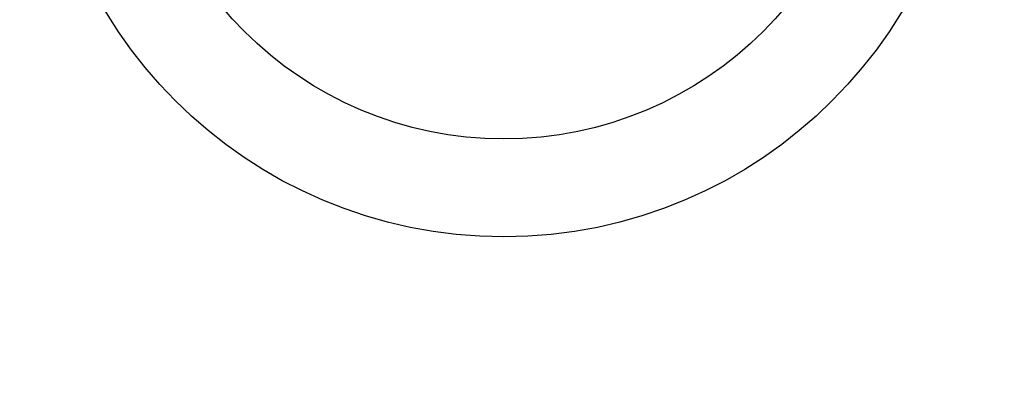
# Model space of a CAD drawing. Header units: millimetres. Extents: x 6 to 273, y 6 to 210.
# Tile 7 of 75: x 42.16 to 46.19, y 50.72 to 52.23. Entities that reach past the tile are written whole.
import ezdxf

# ---------------------------------------------------------------- set-up
doc = ezdxf.new("R2010")
doc.units = ezdxf.units.MM

msp = doc.modelspace()

# ---------------------------------------------------------------- linework, layer by layer
for centre, radius in [((46.0414, 49.9389), 12.5), ((46.0414, 49.9389), 9.55), ((46.0414, 49.9389), 9.25), ((46.0414, 49.9389), 9.05), ((46.0414, 49.9389), 8.9), ((46.0414, 49.9389), 7.7), ((44.1414, 53.2389), 1.9), ((44.1414, 53.2389), 1.5)]:
    msp.add_circle(centre, radius)
for radius, start, end in [(10.2175, 161.88788, 82.84971), (7.3936, 188.93865, 171.06135), (7.25, 198.91335, 161.08665), (11.0835, 161.88788, 322.84757)]:
    msp.add_arc((46.0414, 49.9389), radius, start, end)
msp.add_open_spline([(55.1326, 43.6532), (55.2335, 43.7829), (55.7174, 44.4049), (56.3199, 45.6979), (56.9069, 47.4754), (57.1584, 49.3389), (57.1057, 51.2153), (56.7304, 53.0556), (56.0577, 54.8088), (55.0942, 56.4208), (53.8786, 57.8522), (52.4355, 59.054), (50.8143, 60.0018), (49.0545, 60.6575), (47.2109, 61.0147), (45.3333, 61.0505), (43.4754, 60.7767), (41.6919, 60.1883), (40.03, 59.3144), (38.541, 58.1688), (37.2554, 56.7797), (36.1982, 55.1803), (35.7375, 53.9831), (35.5071, 53.3845)], degree=3, knots=[0, 0, 0, 0, 0.012978, 0.062196, 0.111414, 0.160633, 0.209851, 0.259069, 0.308287, 0.357506, 0.406724, 0.455942, 0.50516, 0.554379, 0.603597, 0.652815, 0.702033, 0.751252, 0.80047, 0.849688, 0.898907, 0.949453, 1, 1, 1, 1])

doc.saveas('drawing.dxf')
